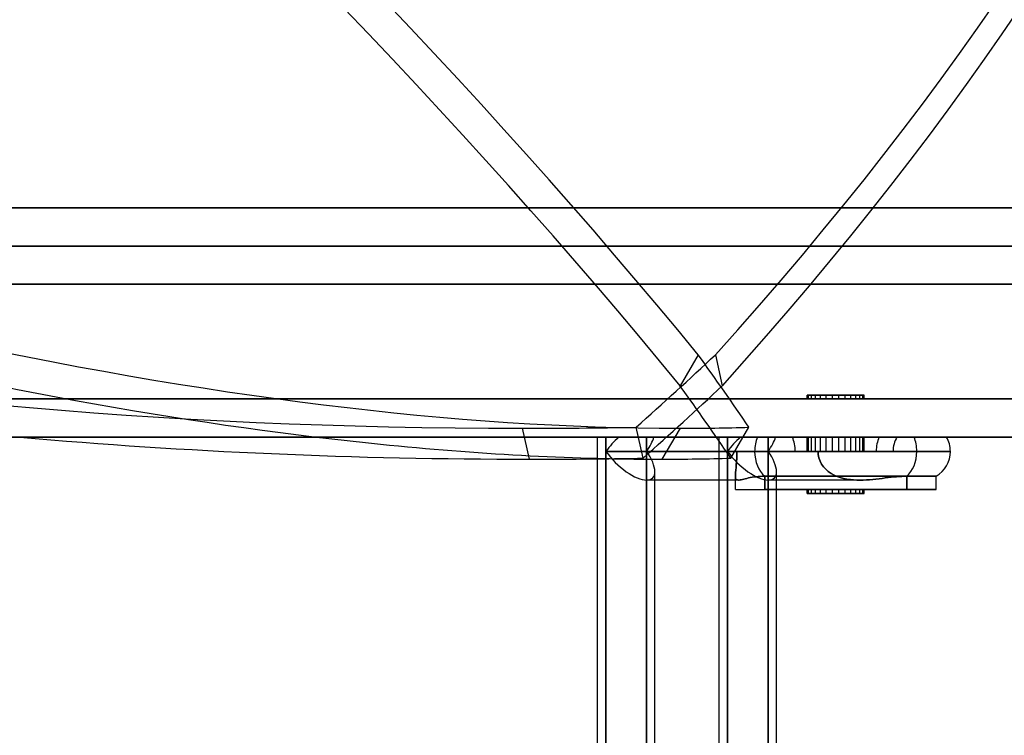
# Model space of a CAD drawing. Header units: millimetres. Extents: x -156 to 156, y -132 to 52.
# Tile 77 of 79: x 60 to 86, y -8 to 11. Entities that reach past the tile are written whole.
import ezdxf

# ---------------------------------------------------------------- set-up
doc = ezdxf.new("R2010")
doc.units = ezdxf.units.MM
doc.layers.add('MAIN-1', color=7, linetype='Continuous')

msp = doc.modelspace()

# ---------------------------------------------------------------- linework, layer by layer
at = {"layer": 'MAIN-1'}
for p, q in [((136, 6), (-136, 6)), ((-136, 6), (136, 6)), ((-135, 6), (135, 6)), ((135, 6), (-135, 6)), ((0, 5), (101, 5)), ((101, 5), (0, 5)), ((0, 4), (100, 4)), ((100, 4), (0, 4)), ((78.072, 2.154), (77.597, 1.345)), ((78.523, 2.154), (78.704, 1.345)), ((80.926, 1), (80.926, 1.1)), ((80.926, 1.1), (81.272, 1.1)), ((81.141, 1.1), (80.926, 1.1)), ((80.963, 1), (80.963, 1.1)), ((80.963, 1.1), (81.423, 1.1)), ((81.036, 1.1), (80.963, 1.1)), ((81.036, 1), (81.036, 1.1)), ((81.587, 1.1), (81.036, 1.1)), ((81.141, 1), (81.141, 1.1)), ((81.755, 1.1), (81.141, 1.1)), ((81.272, 1), (81.272, 1.1)), ((81.272, 1.1), (81.919, 1.1)), ((81.423, 1), (81.423, 1.1)), ((81.423, 1.1), (82.07, 1.1)), ((81.587, 1), (81.587, 1.1)), ((82.201, 1.1), (81.587, 1.1)), ((81.755, 1), (81.755, 1.1)), ((82.306, 1.1), (81.755, 1.1)), ((81.919, 1), (81.919, 1.1)), ((81.919, 1.1), (82.379, 1.1)), ((82.07, 1), (82.07, 1.1)), ((82.07, 1.1), (82.416, 1.1)), ((82.201, 1), (82.201, 1.1)), ((82.379, 1.1), (82.201, 1.1)), ((82.306, 1), (82.306, 1.1)), ((82.379, 1.1), (82.306, 1.1)), ((82.416, 1.1), (82.379, 1.1)), ((82.379, 1), (82.379, 1.1)), ((82.416, 1), (82.416, 1.1)), ((-135, 1), (135, 1)), ((-135, 1), (135, 1)), ((105, 1), (-105, 1)), ((-105, 1), (105, 1)), ((80.926, 1), (81.272, 1)), ((81.141, 1), (80.926, 1)), ((80.963, 1), (81.423, 1)), ((81.036, 1), (80.963, 1)), ((81.587, 1), (81.036, 1)), ((81.755, 1), (81.141, 1)), ((81.272, 1), (81.919, 1)), ((81.423, 1), (82.07, 1)), ((82.201, 1), (81.587, 1)), ((82.306, 1), (81.755, 1)), ((81.919, 1), (82.379, 1)), ((82.07, 1), (82.416, 1)), ((82.416, 1), (82.201, 1)), ((82.379, 1), (82.306, 1)), ((76.631, -0.551), (76.45, 0.258)), ((78.925, -0.551), (79.401, 0.258)), ((-136, 0), (136, 0)), ((-104, 0), (104, 0)), ((104, 0), (-104, 0)), ((73.47, 0.23), (73.652, -0.579)), ((76.721, 0), (75.441, 0)), ((75.441, -11.98), (75.441, 0)), ((75.66, -0.375), (75.66, 0)), ((75.997, 0), (75.66, 0)), ((79.621, 0), (75.997, 0)), ((76.721, 0), (76.915, 0)), ((76.721, 0), (76.721, -0.375)), ((76.915, 0), (80.539, 0)), ((77.598, 0.23), (77.122, -0.579)), ((79.903, 0), (78.623, 0)), ((78.623, -37.55), (78.623, 0)), ((78.842, -0.375), (78.842, 0)), ((79.179, 0), (78.842, 0)), ((82.803, 0), (79.179, 0)), ((84.57, 0), (79.621, 0)), ((79.903, 0), (80.097, 0)), ((79.903, 0), (79.903, -0.375)), ((80.097, 0), (83.721, 0)), ((80.539, 0), (83.271, 0)), ((80.963, 0), (81.036, 0)), ((80.963, -0.375), (80.963, 0)), ((81.423, 0), (80.963, 0)), ((81.036, 0), (81.587, 0)), ((81.036, -0.375), (81.036, 0)), ((81.423, -0.375), (81.423, 0)), ((82.07, 0), (81.423, 0)), ((81.587, 0), (82.201, 0)), ((81.587, -0.375), (81.587, 0)), ((82.07, -0.375), (82.07, 0)), ((82.416, 0), (82.07, 0)), ((82.201, -0.375), (82.201, 0)), ((82.201, 0), (82.416, 0)), ((82.416, -0.375), (82.416, 0)), ((-136, 0), (136, 0)), ((76.721, 0), (75.441, 0)), ((75.441, -11.55), (75.441, 0)), ((75.66, 0), (75.997, 0)), ((75.66, 0), (75.66, -0.375)), ((75.997, 0), (79.621, 0)), ((76.721, -0.375), (76.721, 0)), ((76.915, 0), (76.721, 0)), ((80.539, 0), (76.915, 0)), ((79.903, 0), (78.623, 0)), ((78.623, -1.125), (78.623, 0)), ((78.842, 0), (79.179, 0)), ((78.842, 0), (78.842, -0.375)), ((79.179, 0), (82.803, 0)), ((84.57, 0), (79.621, 0)), ((79.903, -0.375), (79.903, 0)), ((80.097, 0), (79.903, 0)), ((83.721, 0), (80.097, 0)), ((80.539, 0), (83.271, 0)), ((80.926, 0), (81.141, 0)), ((80.926, -0.375), (80.926, 0)), ((81.272, 0), (80.926, 0)), ((81.141, -0.375), (81.141, 0)), ((81.141, 0), (81.755, 0)), ((81.272, -0.375), (81.272, 0)), ((81.919, 0), (81.272, 0)), ((81.755, -0.375), (81.755, 0)), ((81.755, 0), (82.306, 0)), ((81.919, -0.375), (81.919, 0)), ((82.379, 0), (81.919, 0)), ((82.306, -0.375), (82.306, 0)), ((82.306, 0), (82.379, 0)), ((82.379, -0.375), (82.379, 0)), ((75.66, -11.552), (75.66, -0.375)), ((75.66, -0.375), (75.66, -11.552)), ((75.66, -0.375), (79.55, -0.375)), ((79.55, -0.375), (75.66, -0.375)), ((76.721, -0.375), (76.721, -11.55)), ((76.721, -11.55), (76.721, -0.375)), ((79.087, -0.375), (76.721, -0.375)), ((76.721, -0.375), (79.087, -0.375)), ((78.842, -0.375), (78.842, -1.125)), ((78.842, -0.375), (80.926, -0.375)), ((78.842, -11.55), (78.842, -0.375)), ((81.208, -0.375), (78.842, -0.375)), ((79.086, -0.465), (79.082, -0.556)), ((79.082, -0.556), (79.086, -0.465)), ((79.087, -0.375), (79.086, -0.465)), ((79.086, -0.465), (79.087, -0.375)), ((81.208, -0.375), (79.087, -0.375)), ((79.087, -0.375), (81.208, -0.375)), ((80.61, -0.375), (79.087, -0.375)), ((79.087, -0.375), (80.61, -0.375)), ((79.55, -0.375), (84.671, -0.375)), ((84.671, -0.375), (79.55, -0.375)), ((79.903, -11.552), (79.903, -0.375)), ((83.792, -0.375), (79.903, -0.375)), ((79.903, -0.375), (79.903, -11.552)), ((79.903, -0.375), (80.926, -0.375)), ((80.61, -0.375), (83.171, -0.375)), ((80.61, -0.375), (83.171, -0.375)), ((80.926, -0.375), (81.208, -0.375)), ((80.926, -0.375), (83.171, -0.375)), ((80.926, -0.375), (81.141, -0.375)), ((81.272, -0.375), (80.926, -0.375)), ((80.963, -0.375), (81.036, -0.375)), ((81.423, -0.375), (80.963, -0.375)), ((81.036, -0.375), (81.587, -0.375)), ((81.141, -0.375), (81.755, -0.375)), ((81.214, -0.46), (81.208, -0.375)), ((81.208, -0.375), (81.214, -0.46)), ((82.731, -0.375), (81.208, -0.375)), ((81.208, -0.375), (82.731, -0.375)), ((81.232, -0.545), (81.214, -0.46)), ((81.214, -0.46), (81.232, -0.545)), ((81.919, -0.375), (81.272, -0.375)), ((82.07, -0.375), (81.423, -0.375)), ((81.587, -0.375), (82.201, -0.375)), ((81.755, -0.375), (82.306, -0.375)), ((82.379, -0.375), (81.919, -0.375)), ((82.416, -0.375), (82.07, -0.375)), ((82.201, -0.375), (82.416, -0.375)), ((82.306, -0.375), (82.379, -0.375)), ((82.731, -0.375), (83.171, -0.375)), ((83.171, -0.375), (83.792, -0.375)), ((84.671, -0.375), (83.792, -0.375)), ((79.07, -0.726), (79.063, -0.8)), ((79.063, -0.8), (79.07, -0.726)), ((79.077, -0.644), (79.07, -0.726)), ((79.07, -0.726), (79.077, -0.644)), ((79.082, -0.556), (79.077, -0.644)), ((79.077, -0.644), (79.082, -0.556)), ((81.261, -0.628), (81.232, -0.545)), ((81.232, -0.545), (81.261, -0.628)), ((81.302, -0.706), (81.261, -0.628)), ((81.261, -0.628), (81.302, -0.706)), ((81.353, -0.778), (81.302, -0.706)), ((81.302, -0.706), (81.353, -0.778)), ((76.941, -1.125), (76.941, -0.905)), ((76.941, -37.65), (76.941, -0.905)), ((79.047, -0.974), (79.046, -1.014)), ((79.046, -1.014), (79.047, -0.974)), ((79.046, -1.125), (79.046, -1.013)), ((79.046, -1.375), (79.046, -1.013)), ((79.046, -1.014), (79.047, -1.047)), ((79.047, -1.047), (79.046, -1.014)), ((79.051, -0.923), (79.047, -0.974)), ((79.047, -0.974), (79.051, -0.923)), ((79.057, -0.864), (79.051, -0.923)), ((79.051, -0.923), (79.057, -0.864)), ((79.063, -0.8), (79.057, -0.864)), ((79.057, -0.864), (79.063, -0.8)), ((79.64, -1.032), (79.697, -1.028)), ((79.697, -1.028), (79.64, -1.032)), ((79.697, -1.028), (79.755, -1.025)), ((79.755, -1.025), (79.697, -1.028)), ((79.755, -1.025), (79.815, -1.025)), ((79.815, -1.025), (79.755, -1.025)), ((79.815, -1.025), (84.296, -1.025)), ((84.296, -1.025), (79.815, -1.025)), ((79.815, -1.025), (79.815, -1.375)), ((79.815, -1.375), (79.815, -1.025)), ((80.123, -37.65), (80.123, -0.905)), ((80.123, -1.375), (80.123, -0.905)), ((81.41, -0.842), (81.353, -0.778)), ((81.353, -0.778), (81.41, -0.842)), ((81.475, -0.898), (81.41, -0.842)), ((81.41, -0.842), (81.475, -0.898)), ((81.55, -0.95), (81.475, -0.898)), ((81.475, -0.898), (81.55, -0.95)), ((81.628, -0.993), (81.55, -0.95)), ((81.55, -0.95), (81.628, -0.993)), ((81.706, -1.028), (81.628, -0.993)), ((81.628, -0.993), (81.706, -1.028)), ((81.789, -1.057), (81.706, -1.028)), ((81.706, -1.028), (81.789, -1.057)), ((83.401, -1.028), (83.334, -1.032)), ((83.334, -1.032), (83.401, -1.028)), ((83.466, -1.025), (83.401, -1.028)), ((83.401, -1.028), (83.466, -1.025)), ((83.527, -1.025), (83.466, -1.025)), ((83.466, -1.025), (83.527, -1.025)), ((84.296, -1.025), (83.527, -1.025)), ((83.527, -1.375), (83.527, -1.025)), ((83.527, -1.025), (83.527, -1.375)), ((84.296, -1.375), (84.296, -1.025)), ((84.296, -1.375), (84.296, -1.025)), ((79.124, -1.125), (76.721, -1.125)), ((79.124, -1.125), (76.721, -1.125)), ((76.941, -37.65), (76.941, -1.125)), ((78.623, -11.55), (78.623, -1.125)), ((78.842, -1.125), (78.842, -11.55)), ((79.046, -1.375), (79.046, -1.125)), ((79.047, -1.047), (79.052, -1.074)), ((79.052, -1.074), (79.047, -1.047)), ((79.052, -1.074), (79.06, -1.095)), ((79.06, -1.095), (79.052, -1.074)), ((79.06, -1.095), (79.072, -1.109)), ((79.072, -1.109), (79.06, -1.095)), ((79.072, -1.109), (79.086, -1.119)), ((79.086, -1.119), (79.072, -1.109)), ((79.086, -1.119), (79.104, -1.123)), ((79.104, -1.123), (79.086, -1.119)), ((79.104, -1.123), (79.124, -1.125)), ((79.124, -1.125), (79.104, -1.123)), ((79.124, -1.125), (79.146, -1.124)), ((79.146, -1.124), (79.124, -1.125)), ((79.146, -1.124), (79.172, -1.12)), ((79.172, -1.12), (79.146, -1.124)), ((79.172, -1.12), (79.2, -1.115)), ((79.2, -1.115), (79.172, -1.12)), ((79.2, -1.115), (79.232, -1.107)), ((79.232, -1.107), (79.2, -1.115)), ((79.232, -1.107), (79.266, -1.099)), ((79.266, -1.099), (79.232, -1.107)), ((79.266, -1.099), (79.304, -1.09)), ((79.304, -1.09), (79.266, -1.099)), ((79.304, -1.09), (79.344, -1.08)), ((79.344, -1.08), (79.304, -1.09)), ((79.344, -1.08), (79.387, -1.071)), ((79.387, -1.071), (79.344, -1.08)), ((79.387, -1.071), (79.433, -1.061)), ((79.433, -1.061), (79.387, -1.071)), ((79.433, -1.061), (79.482, -1.052)), ((79.482, -1.052), (79.433, -1.061)), ((79.482, -1.052), (79.532, -1.044)), ((79.532, -1.044), (79.482, -1.052)), ((79.532, -1.044), (79.585, -1.037)), ((79.585, -1.037), (79.532, -1.044)), ((79.585, -1.037), (79.64, -1.032)), ((79.64, -1.032), (79.585, -1.037)), ((82.306, -1.125), (79.903, -1.125)), ((82.306, -1.125), (79.903, -1.125)), ((81.876, -1.08), (81.789, -1.057)), ((81.789, -1.057), (81.876, -1.08)), ((81.965, -1.098), (81.876, -1.08)), ((81.876, -1.08), (81.965, -1.098)), ((82.054, -1.111), (81.965, -1.098)), ((81.965, -1.098), (82.054, -1.111)), ((82.14, -1.119), (82.054, -1.111)), ((82.054, -1.111), (82.14, -1.119)), ((82.223, -1.124), (82.14, -1.119)), ((82.14, -1.119), (82.223, -1.124)), ((82.306, -1.125), (82.223, -1.124)), ((82.223, -1.124), (82.306, -1.125)), ((82.389, -1.124), (82.306, -1.125)), ((82.306, -1.125), (82.389, -1.124)), ((82.474, -1.12), (82.389, -1.124)), ((82.389, -1.124), (82.474, -1.12)), ((82.557, -1.115), (82.474, -1.12)), ((82.474, -1.12), (82.557, -1.115)), ((82.641, -1.107), (82.557, -1.115)), ((82.557, -1.115), (82.641, -1.107)), ((82.724, -1.099), (82.641, -1.107)), ((82.641, -1.107), (82.724, -1.099)), ((82.806, -1.09), (82.724, -1.099)), ((82.724, -1.099), (82.806, -1.09)), ((82.886, -1.08), (82.806, -1.09)), ((82.806, -1.09), (82.886, -1.08)), ((82.966, -1.071), (82.886, -1.08)), ((82.886, -1.08), (82.966, -1.071)), ((83.043, -1.061), (82.966, -1.071)), ((82.966, -1.071), (83.043, -1.061)), ((83.119, -1.052), (83.043, -1.061)), ((83.043, -1.061), (83.119, -1.052)), ((83.193, -1.044), (83.119, -1.052)), ((83.119, -1.052), (83.193, -1.044)), ((83.265, -1.037), (83.193, -1.044)), ((83.193, -1.044), (83.265, -1.037)), ((83.334, -1.032), (83.265, -1.037)), ((83.265, -1.037), (83.334, -1.032)), ((79.046, -1.375), (79.815, -1.375)), ((79.046, -1.375), (83.527, -1.375)), ((79.046, -1.375), (83.527, -1.375)), ((79.815, -1.375), (84.296, -1.375)), ((84.296, -1.375), (79.815, -1.375)), ((80.123, -37.65), (80.123, -1.375)), ((80.926, -1.375), (81.272, -1.375)), ((81.141, -1.375), (80.926, -1.375)), ((80.926, -1.475), (80.926, -1.375)), ((81.272, -1.475), (80.926, -1.475)), ((80.926, -1.475), (81.141, -1.475)), ((80.963, -1.375), (81.423, -1.375)), ((81.036, -1.375), (80.963, -1.375)), ((80.963, -1.475), (80.963, -1.375)), ((81.423, -1.475), (80.963, -1.475)), ((80.963, -1.475), (81.036, -1.475)), ((81.587, -1.375), (81.036, -1.375)), ((81.036, -1.475), (81.036, -1.375)), ((81.036, -1.475), (81.587, -1.475)), ((81.755, -1.375), (81.141, -1.375)), ((81.141, -1.475), (81.141, -1.375)), ((81.141, -1.475), (81.755, -1.475)), ((81.272, -1.375), (81.919, -1.375)), ((81.272, -1.475), (81.272, -1.375)), ((81.919, -1.475), (81.272, -1.475)), ((81.423, -1.375), (82.07, -1.375)), ((81.423, -1.475), (81.423, -1.375)), ((82.07, -1.475), (81.423, -1.475)), ((82.201, -1.375), (81.587, -1.375)), ((81.587, -1.475), (81.587, -1.375)), ((81.587, -1.475), (82.201, -1.475)), ((82.306, -1.375), (81.755, -1.375)), ((81.755, -1.475), (81.755, -1.375)), ((81.755, -1.475), (82.306, -1.475)), ((81.919, -1.375), (82.379, -1.375)), ((81.919, -1.475), (81.919, -1.375)), ((82.379, -1.475), (81.919, -1.475)), ((82.07, -1.375), (82.416, -1.375)), ((82.07, -1.475), (82.07, -1.375)), ((82.416, -1.475), (82.07, -1.475)), ((82.416, -1.375), (82.201, -1.375)), ((82.201, -1.475), (82.201, -1.375)), ((82.201, -1.475), (82.379, -1.475)), ((82.379, -1.375), (82.306, -1.375)), ((82.306, -1.475), (82.306, -1.375)), ((82.306, -1.475), (82.379, -1.475)), ((82.379, -1.475), (82.379, -1.375)), ((82.379, -1.475), (82.416, -1.475)), ((82.416, -1.475), (82.416, -1.375)), ((83.527, -1.375), (84.296, -1.375))]:
    msp.add_line(p, q, dxfattribs=at)
for start, end in [(149.9999, 180), (149.9999, 180), (0, 30.0001), (0, 30.0001), (299.9997, 0), (299.9997, 0)]:
    msp.add_arc((83.921, -0.375), 0.75, start, end, dxfattribs=at)
for centre, major_axis, ratio, start_param, end_param in [((-17.396, 23.405), (-109.832, 64.558), 0.345492, -2.389916, -1.814456), ((-28.623, 23.405), (-124.306, -27.908), 0.559017, 2.471958, 3.047418), ((-17.871, 22.595), (109.832, -64.558), 0.345492, 0.751677, 1.327136), ((-28.441, 22.595), (124.306, 27.908), 0.559017, -0.669634, -0.094175), ((99.47, 61.36), (-101.474, -22.782), 0.559017, 0.622838, 1.188892), ((9.529, 61.36), (-89.659, 52.7), 0.345492, 2.04415, 2.610203), ((9.053, 60.551), (89.659, -52.7), 0.345492, -1.097443, -0.669087), ((-0.091, 23.405), (-96.595, -21.687), 0.559017, 2.350602, 2.385859), ((0.238, 23.405), (-85.348, 50.166), 0.345492, -2.511272, -2.476015), ((0.091, 22.595), (96.595, 21.687), 0.559017, -0.790991, -0.755733), ((-0.238, 22.595), (85.348, -50.166), 0.345492, 0.630321, 0.665578), ((99.47, 61.36), (-101.474, -22.782), 0.559017, 1.188892, 1.2189), ((9.529, 61.36), (-89.659, 52.7), 0.345492, 2.610203, 2.640211), ((99.652, 60.551), (101.474, 22.782), 0.559017, -2.090398, -1.952701), ((9.053, 60.551), (89.659, -52.7), 0.345492, -0.669087, -0.558487), ((76.191, -0.375), (-0.693, -0.693), 0.414214, 1.963495, 2.487094), ((79.373, -0.375), (-0.693, -0.693), 0.414214, -1.701696, -1.178097), ((79.373, -0.375), (-0.693, -0.693), 0.414214, -1.701696, -1.178097), ((80.08, -0.375), (0, -0.75), 0.707107, -2.094395, -1.570796), ((83.262, -0.375), (0, -0.75), 0.707107, 1.570796, 2.094395), ((83.262, -0.375), (0, -0.75), 0.707107, 1.570796, 2.094395), ((76.191, -0.375), (-0.693, -0.693), 0.414214, -1.701696, -1.178097), ((76.191, -0.375), (-0.693, -0.693), 0.414214, -1.701696, -1.178097), ((76.191, -0.375), (-0.693, -0.693), 0.414214, 1.963495, 2.487094), ((80.08, -0.375), (0, -0.75), 0.707107, -2.094395, -1.570796), ((79.373, -0.375), (-0.693, -0.693), 0.414214, 1.963495, 2.487094), ((79.373, -0.375), (-0.693, -0.693), 0.414214, 1.963495, 2.487094), ((80.08, -0.375), (0, -0.75), 0.707107, 1.570796, 2.094395), ((80.08, -0.375), (0, -0.75), 0.707107, 1.570796, 2.094395), ((83.262, -0.375), (0, -0.75), 0.707107, -2.094395, -1.570796), ((83.262, -0.375), (0, -0.75), 0.707107, -2.094395, -1.570796), ((76.191, -0.375), (-0.693, 0.693), 0.414214, 1.178097, 2.748894), ((76.191, -0.375), (-0.693, 0.693), 0.414214, 1.178097, 2.748894), ((76.191, -0.375), (-0.693, 0.693), 0.414214, -2.737442, -1.963495), ((76.191, -0.375), (-0.693, 0.693), 0.414214, -2.737442, -1.963495), ((79.373, -0.375), (-0.693, 0.693), 0.414214, 1.178097, 2.748894), ((79.373, -0.375), (-0.693, 0.693), 0.414214, 1.178097, 2.748894), ((80.08, -0.375), (0, -0.75), 0.707107, -1.570796, -0.523599), ((80.08, -0.375), (0, -0.75), 0.707107, -1.570796, -0.523599), ((79.373, -0.375), (-0.693, 0.693), 0.414214, -2.737442, -1.963495), ((79.373, -0.375), (-0.693, 0.693), 0.414214, -2.737442, -1.963495), ((83.262, -0.375), (0, -0.75), 0.707107, 0.523599, 1.570796), ((83.262, -0.375), (0, -0.75), 0.707107, 0.523599, 1.570796), ((99.652, 60.551), (101.474, 22.782), 0.559017, -1.952701, -1.934658), ((99.652, 60.551), (101.474, 22.782), 0.559017, -1.934658, -1.922693), ((9.053, 60.551), (89.659, -52.7), 0.345492, -0.558487, -0.53139), ((9.053, 60.551), (89.659, -52.7), 0.345492, -0.53139, -0.501382), ((76.191, -0.375), (-0.693, 0.693), 0.414214, 2.748894, 3.545744), ((76.191, -0.375), (-0.693, 0.693), 0.414214, 2.748894, 3.545744), ((79.373, -0.375), (-0.693, 0.693), 0.414214, 2.748894, 3.545744), ((79.373, -0.375), (-0.693, 0.693), 0.414214, 2.748894, 3.545744)]:
    msp.add_ellipse(centre, major_axis=major_axis, ratio=ratio, start_param=start_param, end_param=end_param, dxfattribs=at)

doc.saveas('drawing.dxf')
